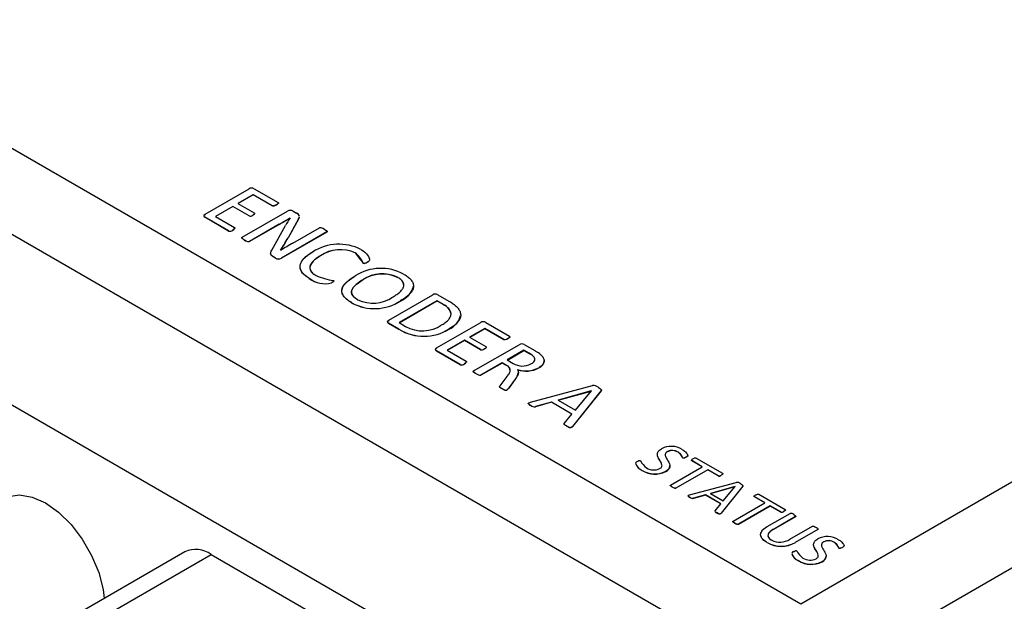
# Model space of a CAD drawing. Header units: millimetres. Extents: x 0 to 559, y 0 to 432.
# Tile 23 of 37: x 433 to 461, y 280 to 297. Entities that reach past the tile are written whole.
import ezdxf

# ---------------------------------------------------------------- set-up
doc = ezdxf.new("R2010")
doc.units = ezdxf.units.MM
doc.header["$LTSCALE"] = 2

msp = doc.modelspace()

# ---------------------------------------------------------------- linework, layer by layer
for p, q in [((455.152, 279.84), (371.006, 328.416)), ((368.885, 327.192), (455.152, 277.391)), ((452.182, 274.206), (371.572, 320.741)), ((519.852, 317.191), (455.152, 279.84)), ((455.93, 277.84), (520.913, 315.354)), ((438.089, 291.007), (439.351, 291.735)), ((439.498, 291.738), (440.18, 291.345)), ((439.469, 291.563), (439.032, 291.311)), ((439.469, 291.559), (439.036, 291.309)), ((440.014, 291.248), (439.469, 291.563)), ((439.469, 291.559), (439.469, 291.563)), ((440.014, 291.244), (439.469, 291.559)), ((438.886, 291.227), (438.387, 290.939)), ((438.886, 291.223), (438.391, 290.937)), ((439.349, 290.96), (438.886, 291.227)), ((438.886, 291.223), (438.886, 291.227)), ((439.349, 290.956), (438.886, 291.223)), ((439.032, 291.311), (439.495, 291.044)), ((439.15, 290.347), (440.449, 291.097)), ((440.014, 291.244), (440.014, 291.248)), ((440.133, 291.27), (440.133, 291.274)), ((440.192, 291.324), (440.189, 291.317)), ((440.614, 291.094), (440.713, 291.037)), ((438.765, 290.529), (438.083, 290.922)), ((438.083, 290.918), (438.083, 290.922)), ((438.765, 290.525), (438.083, 290.918)), ((438.387, 290.939), (438.933, 290.624)), ((439.349, 290.956), (439.349, 290.96)), ((439.456, 290.975), (439.456, 290.98)), ((439.504, 291.014), (439.504, 291.018)), ((440.771, 290.872), (440.467, 290.334)), ((440.771, 290.868), (440.467, 290.33)), ((440.53, 290.903), (440.528, 290.904)), ((440.528, 290.9), (440.528, 290.904)), ((440.528, 290.9), (440.528, 290.9)), ((440.771, 290.868), (440.771, 290.872)), ((438.765, 290.525), (438.765, 290.529)), ((438.886, 290.55), (438.886, 290.554)), ((440.208, 290.717), (439.358, 290.227)), ((440.208, 290.713), (439.358, 290.223)), ((440.002, 289.981), (440.393, 290.679)), ((440.208, 290.713), (440.208, 290.717)), ((440.606, 290.179), (441.368, 290.619)), ((441.577, 290.53), (441.577, 290.53)), ((439.219, 290.263), (439.219, 290.267)), ((441.576, 290.499), (440.277, 289.749)), ((441.576, 290.495), (440.277, 289.745)), ((440.467, 290.33), (440.467, 290.334)), ((441.576, 290.499), (441.576, 290.495)), ((439.358, 290.223), (439.358, 290.227)), ((440.252, 289.972), (440.253, 289.971)), ((440.109, 289.753), (440.042, 289.791)), ((440.042, 289.787), (440.042, 289.791)), ((440.109, 289.749), (440.042, 289.787)), ((440.109, 289.749), (440.109, 289.753)), ((440.277, 289.745), (440.277, 289.749)), ((441.394, 289.813), (441.394, 289.817)), ((442.389, 289.897), (442.389, 289.901)), ((442.616, 289.598), (442.616, 289.602)), ((442.733, 289.626), (442.733, 289.63)), ((441.075, 289.167), (441.075, 289.171)), ((442.613, 289.129), (442.613, 289.124)), ((443.6, 289.198), (443.6, 289.202)), ((441.713, 289.037), (441.713, 289.041)), ((441.779, 289.088), (441.779, 289.092)), ((444.063, 288.943), (444.063, 288.948)), ((443.351, 287.97), (444.613, 288.698)), ((444.758, 288.702), (445.077, 288.518)), ((442.294, 288.464), (442.294, 288.468)), ((444.731, 288.526), (443.649, 287.901)), ((443.653, 287.899), (444.731, 288.522)), ((443.686, 288.519), (443.686, 288.523)), ((444.912, 288.421), (444.731, 288.526)), ((444.731, 288.526), (444.731, 288.522)), ((444.912, 288.417), (444.731, 288.522)), ((444.912, 288.417), (444.912, 288.421)), ((445.413, 288.116), (445.413, 288.12)), ((443.642, 287.713), (443.344, 287.885)), ((443.344, 287.881), (443.344, 287.885)), ((443.642, 287.709), (443.344, 287.881)), ((443.642, 287.709), (443.642, 287.713)), ((443.649, 287.901), (443.833, 287.795)), ((444.724, 287.177), (445.985, 287.905)), ((445.084, 287.717), (445.084, 287.721)), ((446.103, 287.733), (445.666, 287.481)), ((446.103, 287.729), (445.67, 287.479)), ((446.649, 287.418), (446.103, 287.733)), ((446.103, 287.729), (446.103, 287.733)), ((446.649, 287.414), (446.103, 287.729)), ((446.133, 287.908), (446.814, 287.515)), ((445.666, 287.481), (446.129, 287.214)), ((446.767, 287.44), (446.767, 287.444)), ((446.826, 287.494), (446.824, 287.487)), ((445.521, 287.397), (445.022, 287.109)), ((445.521, 287.393), (445.025, 287.107)), ((445.984, 287.13), (445.521, 287.397)), ((445.521, 287.393), (445.521, 287.397)), ((445.984, 287.126), (445.521, 287.393)), ((445.784, 286.517), (447.088, 287.269)), ((446.09, 287.146), (446.09, 287.15)), ((446.139, 287.184), (446.139, 287.188)), ((446.649, 287.414), (446.649, 287.418)), ((447.233, 287.273), (447.532, 287.101)), ((445.399, 286.699), (444.718, 287.093)), ((444.718, 287.088), (444.718, 287.093)), ((445.399, 286.695), (444.718, 287.088)), ((445.022, 287.109), (445.567, 286.794)), ((445.984, 287.126), (445.984, 287.13)), ((447.226, 287.109), (446.748, 286.833)), ((446.751, 286.831), (447.226, 287.105)), ((447.373, 287.024), (447.226, 287.109)), ((447.226, 287.105), (447.226, 287.109)), ((447.226, 287.105), (447.373, 287.02)), ((447.373, 287.02), (447.373, 287.024)), ((447.499, 286.931), (447.499, 286.935)), ((445.399, 286.695), (445.399, 286.699)), ((445.52, 286.72), (445.52, 286.724)), ((446.602, 286.749), (445.993, 286.397)), ((446.602, 286.745), (445.993, 286.393)), ((446.723, 286.679), (446.602, 286.749)), ((446.602, 286.745), (446.602, 286.749)), ((446.723, 286.675), (446.602, 286.745)), ((446.723, 286.675), (446.723, 286.679)), ((446.748, 286.833), (446.918, 286.735)), ((447.65, 286.605), (447.65, 286.609)), ((447.803, 286.802), (447.803, 286.806)), ((445.854, 286.433), (445.854, 286.437)), ((445.993, 286.393), (445.993, 286.397)), ((446.54, 286.093), (446.746, 286.363)), ((447.064, 286.473), (447.064, 286.477)), ((446.976, 286.284), (446.79, 286.03)), ((446.976, 286.28), (446.79, 286.026)), ((446.79, 286.03), (446.79, 286.026)), ((446.976, 286.28), (446.976, 286.284)), ((447.41, 285.623), (449.189, 286.1)), ((446.597, 286.003), (446.597, 286.007)), ((446.733, 285.965), (446.733, 285.969)), ((449.155, 285.947), (448.203, 285.681)), ((448.208, 285.678), (449.153, 285.943)), ((449.439, 285.955), (448.612, 284.928)), ((449.439, 285.951), (448.612, 284.924)), ((448.697, 285.396), (449.156, 285.947)), ((449.156, 285.947), (449.155, 285.947)), ((449.155, 285.946), (449.155, 285.947)), ((449.439, 285.955), (449.439, 285.951)), ((447.348, 285.592), (447.348, 285.587)), ((447.416, 285.531), (447.416, 285.535)), ((448.011, 285.624), (447.558, 285.497)), ((448.011, 285.62), (447.558, 285.493)), ((447.558, 285.493), (447.558, 285.497)), ((448.601, 285.283), (448.011, 285.624)), ((448.011, 285.62), (448.011, 285.624)), ((448.598, 285.28), (448.011, 285.62)), ((448.203, 285.681), (448.697, 285.396)), ((448.381, 285.016), (448.601, 285.283)), ((448.458, 284.929), (448.458, 284.933)), ((448.612, 284.924), (448.612, 284.928)), ((451.334, 284.21), (451.334, 284.206)), ((451.641, 284.19), (451.641, 284.194)), ((451.865, 284.044), (451.865, 284.048)), ((451.422, 283.252), (452.332, 283.777)), ((451.78, 284.02), (451.78, 284.024)), ((452.332, 283.777), (452.032, 283.95)), ((452.032, 283.946), (452.032, 283.95)), ((452.328, 283.775), (452.032, 283.946)), ((452.158, 284.022), (452.912, 283.587)), ((450.613, 283.667), (450.613, 283.671)), ((451.288, 283.639), (451.288, 283.643)), ((452.488, 283.687), (451.578, 283.162)), ((452.488, 283.683), (451.578, 283.158)), ((452.787, 283.514), (452.488, 283.687)), ((452.488, 283.683), (452.488, 283.687)), ((452.787, 283.51), (452.488, 283.683)), ((452.787, 283.51), (452.787, 283.514)), ((452.877, 283.53), (452.877, 283.534)), ((452.918, 283.561), (452.918, 283.565)), ((451.474, 283.188), (451.474, 283.192)), ((451.971, 282.969), (453.305, 283.327)), ((453.279, 283.212), (452.566, 283.012)), ((452.57, 283.009), (453.276, 283.207)), ((453.492, 283.218), (452.872, 282.448)), ((453.492, 283.214), (452.872, 282.443)), ((452.936, 282.798), (453.28, 283.212)), ((453.28, 283.212), (453.279, 283.212)), ((453.279, 283.211), (453.279, 283.212)), ((453.492, 283.218), (453.492, 283.214)), ((451.578, 283.158), (451.578, 283.162)), ((452.421, 282.97), (452.082, 282.874)), ((452.421, 282.965), (452.082, 282.87)), ((452.864, 282.714), (452.421, 282.97)), ((452.421, 282.965), (452.421, 282.97)), ((452.861, 282.711), (452.421, 282.965)), ((452.566, 283.012), (452.936, 282.798)), ((454.126, 282.742), (453.826, 282.915)), ((453.826, 282.911), (453.826, 282.915)), ((454.122, 282.74), (453.826, 282.911)), ((453.951, 282.987), (454.705, 282.551)), ((451.975, 282.899), (451.975, 282.903)), ((452.082, 282.87), (452.082, 282.874)), ((452.699, 282.514), (452.864, 282.714)), ((453.216, 282.217), (454.126, 282.742)), ((454.282, 282.652), (453.372, 282.126)), ((454.282, 282.648), (453.372, 282.122)), ((454.581, 282.479), (454.282, 282.652)), ((454.282, 282.648), (454.282, 282.652)), ((454.581, 282.475), (454.282, 282.648)), ((452.756, 282.448), (452.756, 282.452)), ((452.872, 282.443), (452.872, 282.448)), ((454.193, 282.06), (454.848, 282.439)), ((455.004, 282.349), (454.37, 281.982)), ((454.581, 282.475), (454.581, 282.479)), ((454.671, 282.494), (454.671, 282.498)), ((454.712, 282.526), (454.712, 282.53)), ((455.004, 282.345), (455.004, 282.349)), ((453.268, 282.153), (453.268, 282.157)), ((453.372, 282.122), (453.372, 282.126)), ((455.004, 282.345), (454.37, 281.978)), ((454.846, 281.699), (455.488, 282.07)), ((454.37, 281.978), (454.37, 281.982)), ((455.644, 281.979), (454.999, 281.607)), ((455.644, 281.975), (454.999, 281.603)), ((455.644, 281.979), (455.644, 281.975)), ((454.187, 281.604), (454.187, 281.608)), ((454.999, 281.603), (454.999, 281.607)), ((455.811, 281.626), (455.811, 281.622)), ((456.117, 281.606), (456.117, 281.61)), ((437.512, 281.336), (433.696, 279.133)), ((434.445, 279.059), (438.262, 281.262)), ((438.262, 281.262), (446.445, 276.538)), ((456.257, 281.435), (456.257, 281.439)), ((456.342, 281.46), (456.342, 281.464)), ((455.089, 281.083), (455.089, 281.087)), ((455.765, 281.055), (455.765, 281.059))]:
    msp.add_line(p, q)
at = {"flags": 128}
for points in [[(440.133, 291.274), (440.118, 291.266), (440.086, 291.252), (440.057, 291.243), (440.043, 291.242), (440.029, 291.243), (440.019, 291.246), (440.014, 291.248)], [(440.133, 291.27), (440.118, 291.262), (440.086, 291.248), (440.057, 291.239), (440.043, 291.237), (440.029, 291.239), (440.019, 291.242), (440.014, 291.244)], [(440.18, 291.345), (440.189, 291.337), (440.192, 291.328), (440.189, 291.319), (440.165, 291.296), (440.133, 291.274)], [(440.183, 291.309), (440.165, 291.292), (440.133, 291.27)], [(438.052, 290.97), (438.062, 290.987), (438.089, 291.007)], [(438.052, 290.966), (438.062, 290.983), (438.089, 291.003)], [(439.495, 291.044), (439.503, 291.037), (439.506, 291.028), (439.505, 291.019), (439.494, 291.006), (439.479, 290.994), (439.456, 290.98)], [(439.501, 291.01), (439.494, 291.002), (439.456, 290.975)], [(440.79, 290.926), (440.788, 290.905), (440.771, 290.868)], [(438.936, 290.588), (438.928, 290.578), (438.886, 290.55)], [(438.933, 290.624), (438.941, 290.617), (438.944, 290.608), (438.942, 290.6), (438.941, 290.599)], [(441.368, 290.619), (441.379, 290.623), (441.39, 290.624), (441.404, 290.623), (441.432, 290.616), (441.46, 290.604), (441.509, 290.578)], [(441.509, 290.578), (441.523, 290.569), (441.55, 290.552), (441.566, 290.541), (441.576, 290.531), (441.584, 290.519), (441.585, 290.511), (441.583, 290.505), (441.576, 290.499)], [(441.509, 290.574), (441.523, 290.565), (441.574, 290.529), (441.582, 290.519), (441.585, 290.508), (441.583, 290.501), (441.578, 290.496), (441.576, 290.495)], [(439.219, 290.267), (439.205, 290.275), (439.178, 290.292), (439.155, 290.311), (439.143, 290.323), (439.14, 290.331), (439.141, 290.338), (439.145, 290.343), (439.15, 290.347)], [(439.358, 290.223), (439.347, 290.218), (439.333, 290.217), (439.318, 290.219), (439.271, 290.235), (439.219, 290.263)], [(440.042, 289.791), (440.029, 289.8), (440.003, 289.818), (439.993, 289.828), (439.98, 289.843), (439.973, 289.86), (439.969, 289.877), (439.97, 289.894), (439.972, 289.911), (439.984, 289.946), (440.002, 289.981)], [(440.042, 289.787), (440.029, 289.796), (439.983, 289.835), (439.969, 289.881), (439.971, 289.901), (439.983, 289.939), (440.002, 289.977)], [(442.556, 289.997), (442.57, 289.989), (442.623, 289.954), (442.669, 289.916), (442.71, 289.876), (442.745, 289.835), (442.774, 289.792), (442.793, 289.747), (442.799, 289.724), (442.8, 289.705), (442.799, 289.692), (442.791, 289.673), (442.773, 289.656), (442.733, 289.63)], [(441.075, 289.171), (441.061, 289.18), (441.034, 289.197), (441.008, 289.214), (440.983, 289.232), (440.959, 289.251), (440.937, 289.27), (440.916, 289.289), (440.897, 289.31), (440.879, 289.33), (440.863, 289.352), (440.85, 289.373), (440.838, 289.395), (440.829, 289.418), (440.821, 289.441), (440.816, 289.464), (440.813, 289.487), (440.812, 289.51), (440.814, 289.533), (440.818, 289.556), (440.823, 289.579), (440.831, 289.601), (440.841, 289.624), (440.852, 289.646), (440.866, 289.668), (440.88, 289.689), (440.896, 289.71), (440.914, 289.731), (440.933, 289.751), (440.953, 289.771), (440.975, 289.791), (440.997, 289.81), (441.02, 289.829), (441.045, 289.847), (441.07, 289.865), (441.096, 289.882), (441.123, 289.899), (441.176, 289.932)], [(441.075, 289.167), (441.061, 289.176), (441.008, 289.21), (440.918, 289.283), (440.882, 289.322), (440.853, 289.364), (440.831, 289.407), (440.818, 289.451), (440.812, 289.495), (440.815, 289.54), (440.826, 289.584), (440.865, 289.663), (440.892, 289.7), (440.923, 289.737), (440.959, 289.772), (440.978, 289.789), (441.018, 289.823), (441.04, 289.839), (441.084, 289.871), (441.13, 289.9), (441.176, 289.928)], [(441.394, 289.817), (441.38, 289.809), (441.353, 289.792), (441.326, 289.775), (441.3, 289.758), (441.275, 289.74), (441.251, 289.721), (441.228, 289.702), (441.206, 289.683), (441.185, 289.663), (441.166, 289.643), (441.149, 289.622), (441.134, 289.601), (441.121, 289.579), (441.109, 289.557), (441.105, 289.545), (441.101, 289.534), (441.095, 289.511), (441.092, 289.488), (441.092, 289.465), (441.093, 289.454), (441.099, 289.431), (441.107, 289.408), (441.118, 289.386), (441.132, 289.364), (441.15, 289.343), (441.169, 289.323), (441.191, 289.304), (441.216, 289.286), (441.242, 289.268), (441.269, 289.251)], [(441.394, 289.813), (441.38, 289.805), (441.326, 289.771), (441.227, 289.698), (441.185, 289.659), (441.166, 289.638), (441.134, 289.596), (441.109, 289.552), (441.1, 289.53), (441.092, 289.484), (441.092, 289.46), (441.103, 289.415), (441.112, 289.392), (441.141, 289.349), (441.18, 289.309), (441.204, 289.29), (441.269, 289.247)], [(442.796, 289.717), (442.799, 289.689), (442.792, 289.67), (442.752, 289.637), (442.733, 289.626)], [(442.733, 289.626), (442.719, 289.618), (442.688, 289.603), (442.652, 289.593), (442.639, 289.592), (442.628, 289.594), (442.619, 289.597), (442.616, 289.598)], [(442.294, 288.468), (442.28, 288.476), (442.253, 288.493), (442.226, 288.51), (442.2, 288.528), (442.176, 288.546), (442.152, 288.564), (442.13, 288.584), (442.109, 288.603), (442.09, 288.624), (442.072, 288.644), (442.057, 288.666), (442.043, 288.687), (442.032, 288.71), (442.022, 288.732), (442.015, 288.755), (442.01, 288.778), (442.008, 288.801), (442.007, 288.824), (442.01, 288.847), (442.014, 288.87), (442.021, 288.893), (442.03, 288.915), (442.042, 288.937), (442.055, 288.959), (442.069, 288.981), (442.085, 289.002), (442.103, 289.022), (442.122, 289.043), (442.142, 289.063), (442.164, 289.082), (442.186, 289.101), (442.21, 289.12), (442.259, 289.156), (442.285, 289.174), (442.311, 289.191), (442.338, 289.208), (442.393, 289.242)], [(442.294, 288.464), (442.28, 288.472), (442.226, 288.506), (442.2, 288.523), (442.176, 288.542), (442.13, 288.58), (442.09, 288.62), (442.057, 288.662), (442.032, 288.706), (442.015, 288.751), (442.008, 288.797), (442.013, 288.862), (442.038, 288.926), (442.077, 288.987), (442.101, 289.016), (442.128, 289.045), (442.158, 289.073), (442.189, 289.099), (442.223, 289.126), (442.258, 289.151), (442.294, 289.176), (442.332, 289.2), (442.393, 289.238)], [(442.613, 289.129), (442.599, 289.12), (442.572, 289.104), (442.545, 289.087), (442.518, 289.069), (442.492, 289.052), (442.467, 289.034), (442.443, 289.015), (442.42, 288.997), (442.397, 288.977), (442.376, 288.958), (442.357, 288.938), (442.339, 288.917), (442.324, 288.896), (442.31, 288.874), (442.305, 288.863), (442.295, 288.84), (442.288, 288.817), (442.286, 288.806), (442.285, 288.783), (442.285, 288.771), (442.287, 288.76), (442.292, 288.737), (442.296, 288.726), (442.3, 288.714), (442.312, 288.692), (442.319, 288.681), (442.336, 288.661), (442.345, 288.65), (442.366, 288.631), (442.389, 288.612), (442.414, 288.593), (442.441, 288.576), (442.47, 288.558)], [(442.47, 288.554), (442.456, 288.563), (442.403, 288.597), (442.357, 288.635), (442.32, 288.676), (442.297, 288.717), (442.286, 288.76), (442.285, 288.782), (442.291, 288.825), (442.309, 288.867), (442.335, 288.908), (442.352, 288.927), (442.388, 288.965), (442.43, 289.001), (442.475, 289.035), (442.523, 289.069), (442.613, 289.124)], [(443.464, 288.635), (443.478, 288.643), (443.506, 288.66), (443.533, 288.677), (443.559, 288.694), (443.585, 288.712), (443.609, 288.73), (443.633, 288.749), (443.656, 288.768), (443.678, 288.787), (443.699, 288.807), (443.717, 288.828), (443.734, 288.849), (443.749, 288.87), (443.761, 288.892), (443.766, 288.903), (443.775, 288.926), (443.781, 288.948), (443.783, 288.96), (443.783, 288.983), (443.782, 288.995), (443.781, 289.006), (443.774, 289.029), (443.77, 289.04), (443.765, 289.051), (443.753, 289.073), (443.737, 289.095), (443.728, 289.105), (443.719, 289.115), (443.698, 289.135), (443.674, 289.154), (443.649, 289.172), (443.625, 289.187), (443.6, 289.202)], [(443.778, 289.292), (443.792, 289.283), (443.82, 289.266), (443.846, 289.249), (443.872, 289.232), (443.897, 289.213), (443.92, 289.195), (443.942, 289.175), (443.962, 289.155), (443.981, 289.135), (443.998, 289.114), (444.014, 289.093), (444.028, 289.071), (444.039, 289.049), (444.048, 289.027), (444.055, 289.004), (444.06, 288.981), (444.062, 288.958), (444.062, 288.935), (444.06, 288.912), (444.055, 288.889), (444.048, 288.866), (444.039, 288.843), (444.029, 288.821), (444.016, 288.799), (444.001, 288.778), (443.984, 288.757), (443.967, 288.736), (443.948, 288.716), (443.927, 288.696), (443.906, 288.676), (443.883, 288.657), (443.86, 288.638), (443.836, 288.62), (443.811, 288.602), (443.785, 288.584), (443.759, 288.567), (443.731, 288.55), (443.686, 288.523)], [(441.769, 289.107), (441.777, 289.101), (441.779, 289.096), (441.779, 289.091), (441.772, 289.081), (441.761, 289.071), (441.738, 289.056), (441.713, 289.041)], [(441.779, 289.092), (441.779, 289.087), (441.772, 289.077), (441.749, 289.059), (441.713, 289.037)], [(444.868, 287.837), (444.882, 287.845), (444.909, 287.862), (444.936, 287.879), (444.961, 287.897), (444.985, 287.915), (445.008, 287.934), (445.03, 287.953), (445.051, 287.973), (445.069, 287.994), (445.086, 288.015), (445.101, 288.036), (445.114, 288.058), (445.123, 288.08), (445.131, 288.103), (445.135, 288.126), (445.137, 288.149), (445.136, 288.172), (445.132, 288.195), (445.124, 288.218), (445.115, 288.24), (445.102, 288.262), (445.087, 288.284), (445.069, 288.304), (445.049, 288.324), (445.027, 288.343), (445.003, 288.362), (444.978, 288.38), (444.951, 288.397), (444.912, 288.421)], [(445.077, 288.518), (445.091, 288.51), (445.118, 288.493), (445.146, 288.476), (445.172, 288.459), (445.198, 288.441), (445.222, 288.423), (445.246, 288.404), (445.268, 288.385), (445.289, 288.365), (445.309, 288.345), (445.328, 288.325), (445.344, 288.304), (445.359, 288.282), (445.373, 288.261), (445.385, 288.238), (445.394, 288.216), (445.402, 288.193), (445.408, 288.171), (445.411, 288.148), (445.413, 288.124), (445.412, 288.101), (445.409, 288.078), (445.405, 288.055), (445.398, 288.033), (445.389, 288.01), (445.378, 287.988), (445.366, 287.966), (445.351, 287.944), (445.335, 287.923), (445.318, 287.902), (445.299, 287.882), (445.279, 287.862), (445.258, 287.842), (445.235, 287.823), (445.211, 287.805), (445.187, 287.787), (445.161, 287.769), (445.134, 287.752), (445.084, 287.721)], [(443.314, 287.933), (443.323, 287.949), (443.351, 287.97)], [(443.314, 287.928), (443.323, 287.945), (443.351, 287.965)], [(446.767, 287.444), (446.753, 287.436), (446.721, 287.422), (446.691, 287.413), (446.677, 287.412), (446.664, 287.413), (446.653, 287.416), (446.649, 287.418)], [(446.767, 287.44), (446.753, 287.432), (446.721, 287.418), (446.691, 287.409), (446.677, 287.408), (446.664, 287.409), (446.653, 287.412), (446.649, 287.414)], [(446.814, 287.515), (446.823, 287.507), (446.826, 287.498), (446.823, 287.489), (446.799, 287.466), (446.767, 287.444)], [(446.818, 287.48), (446.799, 287.462), (446.767, 287.44)], [(444.687, 287.14), (444.696, 287.157), (444.724, 287.177)], [(444.687, 287.136), (444.696, 287.153), (444.724, 287.173)], [(446.129, 287.214), (446.138, 287.207), (446.141, 287.198), (446.139, 287.189), (446.129, 287.176), (446.113, 287.164), (446.09, 287.15)], [(446.135, 287.18), (446.129, 287.172), (446.09, 287.146)], [(447.425, 286.719), (447.438, 286.728), (447.465, 286.745), (447.488, 286.764), (447.508, 286.784), (447.523, 286.805), (447.534, 286.828), (447.538, 286.85), (447.536, 286.873), (447.527, 286.895), (447.515, 286.915), (447.499, 286.935)], [(447.675, 287.008), (447.686, 286.999), (447.708, 286.979), (447.728, 286.96), (447.746, 286.939), (447.762, 286.918), (447.777, 286.896), (447.788, 286.874), (447.796, 286.851), (447.801, 286.828), (447.803, 286.805), (447.801, 286.782), (447.796, 286.759), (447.787, 286.737), (447.773, 286.715), (447.757, 286.694), (447.738, 286.674), (447.716, 286.654), (447.692, 286.636), (447.671, 286.622), (447.65, 286.609)], [(445.57, 286.759), (445.562, 286.749), (445.52, 286.72)], [(445.567, 286.794), (445.575, 286.787), (445.578, 286.778), (445.576, 286.77), (445.576, 286.769)], [(446.746, 286.363), (446.754, 286.374), (446.784, 286.416), (446.798, 286.438), (446.81, 286.46), (446.821, 286.482), (446.828, 286.505), (446.832, 286.528), (446.832, 286.54), (446.832, 286.551), (446.826, 286.574), (446.822, 286.585), (446.816, 286.596), (446.801, 286.618), (446.781, 286.638), (446.77, 286.648), (446.748, 286.664), (446.723, 286.679)], [(445.854, 286.437), (445.84, 286.445), (445.789, 286.481), (445.78, 286.49), (445.774, 286.501), (445.774, 286.507), (445.778, 286.512), (445.784, 286.517)], [(445.854, 286.433), (445.84, 286.441), (445.789, 286.477), (445.78, 286.486), (445.774, 286.497), (445.774, 286.503), (445.778, 286.508), (445.784, 286.513)], [(445.993, 286.397), (445.982, 286.393), (445.971, 286.391), (445.958, 286.392), (445.932, 286.399), (445.891, 286.416), (445.854, 286.437)], [(445.993, 286.393), (445.982, 286.389), (445.971, 286.387), (445.958, 286.388), (445.932, 286.395), (445.891, 286.412), (445.854, 286.433)], [(447.038, 286.559), (447.044, 286.548), (447.05, 286.537), (447.055, 286.526), (447.059, 286.515), (447.062, 286.503), (447.063, 286.492), (447.064, 286.48), (447.064, 286.469), (447.063, 286.457), (447.061, 286.446), (447.055, 286.423), (447.046, 286.4), (447.036, 286.378), (447.023, 286.356), (447.01, 286.334), (446.996, 286.312), (446.976, 286.284)], [(446.597, 286.007), (446.584, 286.016), (446.557, 286.033), (446.534, 286.053), (446.527, 286.064), (446.528, 286.077), (446.54, 286.093)], [(446.597, 286.003), (446.584, 286.012), (446.534, 286.048), (446.527, 286.063), (446.53, 286.075), (446.54, 286.089)], [(449.349, 286.052), (449.363, 286.044), (449.417, 286.009), (449.441, 285.988), (449.446, 285.975), (449.444, 285.963), (449.439, 285.955)], [(446.733, 285.969), (446.721, 285.964), (446.711, 285.962), (446.701, 285.962), (446.685, 285.965), (446.67, 285.971), (446.642, 285.983), (446.597, 286.007)], [(446.733, 285.965), (446.721, 285.96), (446.711, 285.958), (446.701, 285.958), (446.685, 285.961), (446.629, 285.986), (446.597, 286.003)], [(449.444, 285.975), (449.446, 285.971), (449.444, 285.958), (449.439, 285.951)], [(447.416, 285.535), (447.402, 285.543), (447.375, 285.56), (447.363, 285.569), (447.353, 285.579), (447.348, 285.587), (447.348, 285.592), (447.352, 285.598), (447.36, 285.605), (447.39, 285.617), (447.41, 285.623)], [(448.458, 284.933), (448.444, 284.942), (448.416, 284.958), (448.391, 284.976), (448.378, 284.988), (448.374, 284.996), (448.376, 285.005), (448.381, 285.016)], [(448.612, 284.928), (448.604, 284.917), (448.58, 284.898), (448.569, 284.894), (448.558, 284.892), (448.547, 284.893), (448.53, 284.897), (448.506, 284.907), (448.458, 284.933)], [(448.612, 284.924), (448.604, 284.913), (448.58, 284.894), (448.569, 284.89), (448.558, 284.888), (448.547, 284.889), (448.53, 284.893), (448.466, 284.925), (448.458, 284.929)], [(451.116, 283.724), (451.13, 283.733), (451.151, 283.748), (451.164, 283.763), (451.173, 283.78), (451.179, 283.796), (451.18, 283.813), (451.179, 283.83), (451.17, 283.864), (451.155, 283.897), (451.136, 283.929), (451.116, 283.961), (451.096, 283.993), (451.079, 284.025), (451.063, 284.058), (451.052, 284.091), (451.047, 284.125), (451.047, 284.142), (451.049, 284.159), (451.061, 284.193), (451.069, 284.209), (451.08, 284.225), (451.107, 284.252), (451.134, 284.273), (451.165, 284.292)], [(451.176, 283.822), (451.167, 283.868), (451.148, 283.904), (451.127, 283.94), (451.104, 283.975), (451.084, 284.011), (451.066, 284.047), (451.052, 284.084), (451.047, 284.122), (451.047, 284.138)], [(451.334, 284.21), (451.321, 284.201), (451.301, 284.186), (451.287, 284.17), (451.277, 284.153), (451.272, 284.135), (451.271, 284.117), (451.272, 284.099), (451.277, 284.081), (451.291, 284.046), (451.31, 284.012), (451.331, 283.978), (451.351, 283.943), (451.371, 283.909), (451.387, 283.874), (451.394, 283.857), (451.403, 283.821), (451.404, 283.803), (451.403, 283.785), (451.4, 283.767), (451.386, 283.732), (451.375, 283.715), (451.361, 283.698), (451.329, 283.669), (451.288, 283.643)], [(451.78, 284.02), (451.772, 284.029), (451.762, 284.048), (451.745, 284.087), (451.72, 284.125), (451.641, 284.19)], [(451.762, 284.268), (451.776, 284.26), (451.802, 284.243), (451.826, 284.224), (451.848, 284.205), (451.885, 284.164), (451.9, 284.142), (451.911, 284.12), (451.917, 284.096), (451.914, 284.084), (451.9, 284.07), (451.865, 284.048)], [(451.865, 284.048), (451.851, 284.04), (451.823, 284.027), (451.812, 284.023), (451.799, 284.021), (451.791, 284.021), (451.786, 284.021), (451.78, 284.024)], [(451.865, 284.044), (451.851, 284.036), (451.823, 284.023), (451.812, 284.019), (451.799, 284.016), (451.791, 284.016), (451.786, 284.017), (451.78, 284.02)], [(451.916, 284.088), (451.915, 284.082), (451.905, 284.07), (451.865, 284.044)], [(450.472, 283.929), (450.487, 283.936), (450.516, 283.95), (450.529, 283.954), (450.541, 283.956), (450.55, 283.956), (450.559, 283.954), (450.564, 283.952)], [(452.032, 283.95), (452.025, 283.956), (452.023, 283.962), (452.024, 283.967), (452.03, 283.976), (452.046, 283.99), (452.066, 284.002)], [(452.032, 283.946), (452.025, 283.952), (452.023, 283.958), (452.024, 283.963), (452.026, 283.965)], [(452.066, 284.002), (452.08, 284.01), (452.101, 284.019), (452.122, 284.026), (452.133, 284.027), (452.145, 284.027), (452.154, 284.024), (452.158, 284.022)], [(452.912, 283.587), (452.919, 283.581), (452.921, 283.574), (452.919, 283.568), (452.909, 283.555), (452.894, 283.544), (452.877, 283.534)], [(452.915, 283.558), (452.909, 283.551), (452.877, 283.53)], [(451.474, 283.192), (451.46, 283.2), (451.434, 283.218), (451.423, 283.228), (451.415, 283.238), (451.414, 283.243), (451.417, 283.248), (451.422, 283.252)], [(451.474, 283.188), (451.46, 283.196), (451.434, 283.214), (451.415, 283.234), (451.414, 283.24), (451.417, 283.244), (451.422, 283.248)], [(451.578, 283.162), (451.568, 283.158), (451.56, 283.158), (451.552, 283.158), (451.539, 283.162), (451.509, 283.173), (451.474, 283.192)], [(453.425, 283.291), (453.439, 283.282), (453.466, 283.265), (453.487, 283.249), (453.496, 283.239), (453.498, 283.23), (453.495, 283.222), (453.492, 283.218)], [(432.315, 282.856), (432.456, 282.92), (432.778, 282.968), (433.137, 282.906), (433.515, 282.737), (433.892, 282.47), (434.251, 282.118), (434.573, 281.698), (434.841, 281.233), (435.044, 280.745), (435.169, 280.258), (435.203, 280.003)], [(451.578, 283.158), (451.568, 283.154), (451.56, 283.153), (451.552, 283.154), (451.539, 283.158), (451.509, 283.169), (451.474, 283.188)], [(451.975, 282.903), (451.961, 282.911), (451.935, 282.929), (451.929, 282.935), (451.924, 282.943), (451.925, 282.947), (451.928, 282.951), (451.937, 282.957), (451.953, 282.964), (451.971, 282.969)], [(453.826, 282.915), (453.819, 282.921), (453.817, 282.926), (453.818, 282.932), (453.824, 282.941), (453.84, 282.954), (453.86, 282.966)], [(453.826, 282.911), (453.819, 282.917), (453.817, 282.922), (453.818, 282.928), (453.819, 282.93)], [(453.86, 282.966), (453.874, 282.974), (453.895, 282.984), (453.916, 282.99), (453.927, 282.992), (453.939, 282.991), (453.948, 282.988), (453.951, 282.987)], [(452.756, 282.452), (452.742, 282.46), (452.715, 282.477), (452.699, 282.49), (452.694, 282.498), (452.695, 282.505), (452.699, 282.514)], [(452.872, 282.448), (452.863, 282.437), (452.85, 282.426), (452.842, 282.423), (452.834, 282.421), (452.826, 282.421), (452.816, 282.423), (452.791, 282.433), (452.756, 282.452)], [(452.872, 282.443), (452.863, 282.433), (452.85, 282.422), (452.842, 282.419), (452.834, 282.417), (452.826, 282.417), (452.816, 282.419), (452.791, 282.429), (452.756, 282.448)], [(454.705, 282.551), (454.713, 282.545), (454.715, 282.539), (454.713, 282.532), (454.703, 282.52), (454.688, 282.509), (454.671, 282.498)], [(454.709, 282.523), (454.703, 282.516), (454.671, 282.494)], [(454.953, 282.408), (454.967, 282.4), (454.992, 282.382), (455.008, 282.368), (455.012, 282.362), (455.012, 282.358), (455.01, 282.353), (455.004, 282.349)], [(453.268, 282.157), (453.254, 282.165), (453.228, 282.183), (453.217, 282.192), (453.209, 282.203), (453.208, 282.208), (453.211, 282.212), (453.216, 282.217)], [(453.268, 282.153), (453.254, 282.161), (453.228, 282.179), (453.209, 282.199), (453.208, 282.204), (453.211, 282.208), (453.216, 282.212)], [(453.372, 282.126), (453.362, 282.123), (453.354, 282.122), (453.346, 282.123), (453.332, 282.126), (453.303, 282.138), (453.268, 282.157)], [(453.372, 282.122), (453.362, 282.119), (453.354, 282.118), (453.346, 282.119), (453.332, 282.122), (453.303, 282.134), (453.268, 282.153)], [(455.488, 282.07), (455.497, 282.073), (455.505, 282.074), (455.512, 282.074), (455.529, 282.069), (455.562, 282.055), (455.592, 282.039)], [(454.187, 281.608), (454.174, 281.616), (454.147, 281.633), (454.134, 281.642), (454.109, 281.66), (454.087, 281.679), (454.067, 281.699), (454.057, 281.71), (454.041, 281.731), (454.034, 281.741), (454.027, 281.752), (454.017, 281.775), (454.013, 281.786), (454.007, 281.809), (454.005, 281.82), (454.005, 281.832), (454.005, 281.843), (454.009, 281.866), (454.012, 281.878), (454.021, 281.9), (454.027, 281.911), (454.04, 281.933), (454.057, 281.954), (454.076, 281.975), (454.086, 281.984), (454.097, 281.994), (454.109, 282.004), (454.133, 282.022), (454.159, 282.04), (454.176, 282.05), (454.193, 282.06)], [(454.187, 281.604), (454.174, 281.612), (454.121, 281.647), (454.098, 281.666), (454.057, 281.706), (454.041, 281.727), (454.027, 281.748), (454.009, 281.794), (454.005, 281.817), (454.005, 281.84), (454.009, 281.863), (454.026, 281.906), (454.038, 281.926), (454.071, 281.966), (454.091, 281.985), (454.139, 282.022), (454.193, 282.056)], [(454.37, 281.982), (454.356, 281.974), (454.329, 281.957), (454.304, 281.939), (454.281, 281.92), (454.26, 281.9), (454.243, 281.879), (454.235, 281.869), (454.224, 281.846), (454.22, 281.835), (454.218, 281.824), (454.216, 281.801), (454.218, 281.789), (454.225, 281.766), (454.231, 281.755), (454.238, 281.744), (454.246, 281.734), (454.266, 281.714), (454.278, 281.703), (454.299, 281.689), (454.321, 281.675)], [(454.37, 281.978), (454.356, 281.97), (454.303, 281.935), (454.26, 281.896), (454.234, 281.863), (454.216, 281.799), (454.222, 281.769), (454.237, 281.741), (454.26, 281.715), (454.321, 281.67)], [(455.592, 282.039), (455.606, 282.031), (455.632, 282.013), (455.647, 281.998), (455.651, 281.993), (455.651, 281.987), (455.648, 281.983), (455.644, 281.979)], [(455.645, 281.997), (455.647, 281.994), (455.651, 281.989), (455.651, 281.983), (455.648, 281.979), (455.644, 281.975)], [(455.593, 281.14), (455.607, 281.148), (455.627, 281.164), (455.641, 281.179), (455.65, 281.195), (455.655, 281.212), (455.657, 281.229), (455.656, 281.246), (455.647, 281.28), (455.631, 281.312), (455.612, 281.345), (455.593, 281.377), (455.573, 281.409), (455.555, 281.441), (455.539, 281.474), (455.528, 281.507), (455.523, 281.541), (455.524, 281.558), (455.526, 281.575), (455.537, 281.608), (455.546, 281.625), (455.557, 281.64), (455.584, 281.668), (455.611, 281.689), (455.642, 281.708)], [(455.653, 281.238), (455.644, 281.284), (455.625, 281.32), (455.603, 281.355), (455.581, 281.391), (455.56, 281.427), (455.542, 281.463), (455.529, 281.5), (455.523, 281.538), (455.524, 281.554)], [(455.811, 281.626), (455.797, 281.617), (455.778, 281.602), (455.763, 281.586), (455.754, 281.569), (455.749, 281.551), (455.747, 281.533), (455.749, 281.515), (455.753, 281.497), (455.768, 281.462), (455.787, 281.427), (455.808, 281.393), (455.828, 281.359), (455.847, 281.325), (455.864, 281.29), (455.871, 281.272), (455.88, 281.237), (455.881, 281.219), (455.88, 281.201), (455.877, 281.183), (455.862, 281.147), (455.852, 281.13), (455.838, 281.114), (455.805, 281.085), (455.765, 281.059)], [(456.257, 281.435), (456.248, 281.444), (456.239, 281.464), (456.221, 281.503), (456.196, 281.541), (456.117, 281.606)], [(456.239, 281.684), (456.252, 281.676), (456.279, 281.658), (456.302, 281.64), (456.324, 281.62), (456.361, 281.579), (456.376, 281.558), (456.388, 281.536), (456.394, 281.512), (456.39, 281.5), (456.376, 281.486), (456.342, 281.464)], [(456.392, 281.504), (456.391, 281.498), (456.381, 281.486), (456.342, 281.46)], [(454.949, 281.344), (454.963, 281.352), (454.992, 281.366), (455.006, 281.37), (455.018, 281.372), (455.027, 281.372), (455.035, 281.37), (455.041, 281.367)], [(456.342, 281.464), (456.327, 281.456), (456.3, 281.443), (456.288, 281.439), (456.276, 281.436), (456.268, 281.436), (456.262, 281.437), (456.257, 281.439)], [(456.342, 281.46), (456.327, 281.452), (456.3, 281.439), (456.288, 281.435), (456.276, 281.432), (456.268, 281.432), (456.262, 281.433), (456.257, 281.435)]]:
    msp.add_lwpolyline(points, dxfattribs=at)
for centre, radius, start, end in [((439.427, 291.607), 0.149, 61.5147, 120.8163), ((440.529, 290.952), 0.165, 59.1608, 119.1498), ((438.104, 290.969), 0.0513, 189.5727, 245.7521), ((438.104, 290.965), 0.0513, 189.5727, 245.7521), ((439.387, 291.054), 0.101, 248.019, 312.7265), ((439.387, 291.05), 0.101, 248.019, 312.7265), ((432.359, 304.49), 15.852, 299.6794, 301.0187), ((432.135, 304.868), 16.295, 299.6976, 301.0005), ((442.907, 289.296), 2.87, 145.9434, 151.1823), ((440.673, 290.921), 0.123, 10.5973, 70.6328), ((440.677, 290.923), 0.116, 10.0134, 71.8786), ((440.67, 290.942), 0.123, 324.9023, 355.7548), ((438.804, 290.643), 0.121, 251.1402, 312.6948), ((438.804, 290.639), 0.121, 251.1402, 312.6948), ((438.825, 290.687), 0.146, 294.8119, 320.2243), ((439.331, 290.393), 0.168, 228.3454, 279.3825), ((431.201, 295.595), 10.655, 328.1503, 330.415), ((431.296, 295.534), 10.545, 328.1688, 330.4274), ((452.547, 269.464), 23.911, 119.9599, 120.9426), ((441.924, 288.741), 1.406, 63.2924, 122.1254), ((441.967, 288.969), 1.023, 65.624, 124.0318), ((441.966, 288.977), 1.013, 65.2928, 124.363), ((440.197, 289.899), 0.171, 238.9079, 298.1611), ((440.197, 289.895), 0.171, 238.9079, 298.1611), ((464.183, 306.21), 27.22, 216.8084, 217.5991), ((442.074, 289.422), 0.57, 17.9587, 56.4487), ((443.128, 288.091), 1.365, 61.5558, 122.5711), ((442.65, 289.721), 0.124, 254.3277, 312.3742), ((441.528, 289.762), 0.745, 232.511, 284.3422), ((441.536, 289.797), 0.78, 233.7757, 283.0775), ((442.179, 291.457), 2.386, 247.5914, 260.1283), ((443.17, 288.322), 0.98, 63.95, 124.5945), ((443.171, 288.302), 0.993, 64.3923, 124.1522), ((443.501, 288.932), 0.284, 7.3113, 69.5852), ((443.43, 289.122), 0.655, 292.9925, 344.7333), ((442.902, 289.437), 0.979, 243.8159, 305.0301), ((444.689, 288.57), 0.149, 62.2796, 120.8136), ((442.943, 289.669), 1.366, 241.6116, 302.9567), ((442.942, 289.685), 1.383, 242.0349, 302.5334), ((444.781, 288.08), 0.362, 11.3068, 68.7895), ((444.85, 288.246), 0.578, 293.8567, 346.2665), ((443.365, 287.932), 0.0512, 189.4332, 245.4666), ((443.365, 287.928), 0.0512, 189.4332, 245.4666), ((444.357, 288.89), 1.377, 238.7383, 301.9028), ((444.357, 288.892), 1.381, 238.8617, 301.7794), ((444.317, 288.642), 0.976, 240.2112, 304.335), ((446.062, 287.777), 0.149, 61.5147, 120.8163), ((446.021, 287.224), 0.101, 248.019, 312.7265), ((446.021, 287.22), 0.101, 248.019, 312.7265), ((447.164, 287.14), 0.15, 62.3608, 120.5918), ((444.739, 287.139), 0.0513, 189.5727, 245.7521), ((444.739, 287.135), 0.0513, 189.5727, 245.7521), ((447.136, 286.555), 0.526, 46.2351, 63.1769), ((447.073, 286.463), 0.633, 47.677, 61.735), ((447.417, 286.846), 0.118, 357.7657, 45.9188), ((446.696, 285.648), 1.676, 54.2474, 60.0796), ((445.438, 286.813), 0.121, 251.1402, 312.6948), ((445.438, 286.809), 0.121, 251.1402, 312.6948), ((445.459, 286.857), 0.146, 294.8119, 320.2243), ((446.677, 286.528), 0.154, 358.0036, 72.4776), ((447.184, 287.159), 0.501, 237.8405, 298.6833), ((447.285, 287.3), 0.781, 251.5355, 297.8536), ((447.286, 287.287), 0.773, 251.2907, 298.0984), ((447.571, 286.822), 0.231, 290.1067, 358.6034), ((446.706, 286.52), 0.361, 318.3313, 351.5759), ((446.56, 286.188), 0.279, 308.3635, 325.42), ((446.508, 286.233), 0.349, 310.0911, 323.6924), ((449.216, 285.901), 0.201, 48.531, 97.5963), ((447.448, 285.637), 0.111, 206.4789, 253.3818), ((447.526, 285.663), 0.169, 229.1845, 280.7921), ((447.53, 285.672), 0.182, 231.1011, 278.8755), ((451.442, 283.752), 0.607, 58.2402, 117.1721), ((451.368, 284.115), 0.097, 110.7138, 174.417), ((451.474, 283.935), 0.308, 57.2595, 116.961), ((451.474, 283.925), 0.313, 57.7895, 116.431), ((451.356, 283.819), 0.471, 25.7654, 52.8201), ((450.518, 283.827), 0.111, 114.3762, 148.6831), ((450.727, 283.966), 0.316, 196.2359, 248.8401), ((450.748, 283.986), 0.346, 200.2379, 246.9744), ((451.017, 284.153), 0.496, 203.9764, 235.9618), ((451.223, 283.807), 0.18, 291.1395, 0.5131), ((450.976, 284.261), 0.692, 238.3803, 296.824), ((450.975, 284.246), 0.683, 237.9268, 297.2775), ((450.944, 284.067), 0.384, 237.8166, 296.6714), ((452.814, 283.609), 0.0982, 254.4016, 309.9209), ((452.814, 283.605), 0.0982, 254.4016, 309.9209), ((453.32, 283.163), 0.165, 50.7704, 95.3569), ((453.48, 283.226), 0.0176, 314.2475, 42.107), ((452.025, 283.016), 0.128, 218.3719, 246.8187), ((452.061, 283.01), 0.137, 231.3023, 278.6743), ((452.061, 283.006), 0.137, 231.3023, 278.6743), ((452.925, 282.762), 0.357, 230.6128, 241.7751), ((454.608, 282.574), 0.0982, 254.4016, 309.9209), ((454.608, 282.569), 0.0982, 254.4016, 309.9209), ((454.866, 282.304), 0.136, 50.3187, 97.4093), ((455.001, 282.355), 0.0113, 288.507, 9.0015), ((454.594, 282.3), 0.802, 239.5747, 300.3657), ((454.594, 282.295), 0.802, 239.5758, 300.3646), ((454.563, 282.13), 0.515, 242.0127, 303.299), ((455.919, 281.168), 0.607, 58.2402, 117.1721), ((455.845, 281.531), 0.097, 110.7138, 174.417), ((455.951, 281.351), 0.308, 57.2595, 116.961), ((455.95, 281.341), 0.313, 57.7895, 116.431), ((455.832, 281.235), 0.471, 25.7654, 52.8201), ((437.823, 280.65), 0.754, 54.3411, 114.3485), ((454.995, 281.243), 0.111, 114.3762, 148.6831), ((455.203, 281.382), 0.316, 196.2359, 248.8401), ((455.225, 281.401), 0.346, 200.2379, 246.9744), ((455.494, 281.569), 0.496, 203.9764, 235.9618), ((455.7, 281.223), 0.18, 291.1395, 0.5131), ((455.452, 281.677), 0.692, 238.3803, 296.824), ((455.452, 281.661), 0.683, 237.9268, 297.2775), ((455.421, 281.483), 0.384, 237.8166, 296.6714)]:
    msp.add_arc(centre, radius, start, end)

doc.saveas('drawing.dxf')
